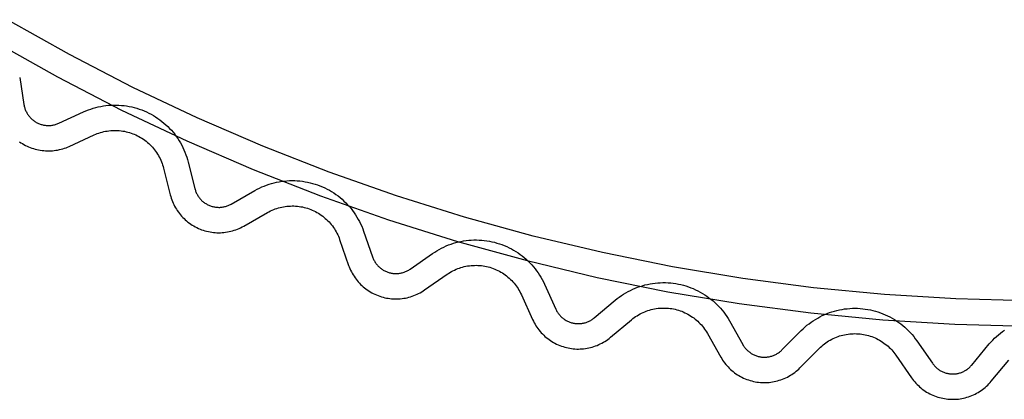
# Model space of a CAD drawing. Header units: millimetres. Extents: x -56 to 85, y 114 to 353.
# Tile 4 of 18: x 22.3 to 41.7, y 268.08 to 275.56. Entities that reach past the tile are written whole.
import ezdxf

# ---------------------------------------------------------------- set-up
doc = ezdxf.new("R2010")
doc.units = ezdxf.units.MM
doc.linetypes.add('Hidden', pattern=[4, 2, -2])
doc.layers.add('Make2D$Hidden$Curves', color=7, linetype='Hidden', true_color=0x8c8c8c)
doc.layers.add('Make2D$Visible$Curves', color=7, linetype='Continuous', true_color=0x000000)

msp = doc.modelspace()

# ---------------------------------------------------------------- linework, layer by layer
at = {"layer": 'Make2D$Hidden$Curves'}
for p, q in [((22.302, 274.417), (22.386, 273.885)), ((22.386, 273.885), (22.389, 273.869)), ((22.389, 273.869), (22.392, 273.852)), ((23.9, 273.851), (23.951, 273.859)), ((23.951, 273.859), (24.001, 273.866)), ((24.001, 273.866), (24.052, 273.872)), ((24.052, 273.872), (24.103, 273.875)), ((24.103, 273.875), (24.154, 273.877)), ((24.154, 273.877), (24.205, 273.877)), ((24.205, 273.877), (24.256, 273.875)), ((24.256, 273.875), (24.307, 273.871)), ((24.307, 273.871), (24.358, 273.866)), ((24.358, 273.866), (24.409, 273.859)), ((24.409, 273.859), (24.459, 273.85)), ((22.392, 273.852), (22.396, 273.835)), ((22.396, 273.835), (22.401, 273.819)), ((22.401, 273.819), (22.406, 273.803)), ((22.406, 273.803), (22.412, 273.787)), ((22.412, 273.787), (22.418, 273.771)), ((22.418, 273.771), (22.425, 273.756)), ((22.425, 273.756), (22.433, 273.741)), ((22.433, 273.741), (22.441, 273.726)), ((22.441, 273.726), (22.449, 273.711)), ((22.449, 273.711), (22.458, 273.697)), ((22.458, 273.697), (22.467, 273.683)), ((22.467, 273.683), (22.477, 273.669)), ((22.477, 273.669), (22.488, 273.655)), ((23.07, 273.518), (23.56, 273.742)), ((23.56, 273.742), (23.607, 273.763)), ((23.607, 273.763), (23.654, 273.781)), ((23.654, 273.781), (23.702, 273.799)), ((23.702, 273.799), (23.751, 273.814)), ((23.751, 273.814), (23.8, 273.828)), ((23.8, 273.828), (23.85, 273.84)), ((23.85, 273.84), (23.9, 273.851)), ((24.459, 273.85), (24.509, 273.84)), ((24.509, 273.84), (24.559, 273.827)), ((24.559, 273.827), (24.608, 273.814)), ((24.608, 273.814), (24.657, 273.798)), ((24.657, 273.798), (24.705, 273.781)), ((24.705, 273.781), (24.753, 273.762)), ((24.753, 273.762), (24.799, 273.741)), ((24.799, 273.741), (24.845, 273.719)), ((24.845, 273.719), (24.891, 273.695)), ((24.891, 273.695), (24.935, 273.67)), ((24.935, 273.67), (24.979, 273.643)), ((22.488, 273.655), (22.499, 273.642)), ((22.499, 273.642), (22.51, 273.63)), ((22.51, 273.63), (22.522, 273.618)), ((22.522, 273.618), (22.534, 273.606)), ((22.534, 273.606), (22.546, 273.594)), ((22.546, 273.594), (22.559, 273.583)), ((22.559, 273.583), (22.573, 273.573)), ((22.573, 273.573), (22.586, 273.563)), ((22.586, 273.563), (22.6, 273.553)), ((22.6, 273.553), (22.615, 273.544)), ((22.615, 273.544), (22.629, 273.536)), ((22.629, 273.536), (22.644, 273.528)), ((22.644, 273.528), (22.66, 273.52)), ((22.66, 273.52), (22.675, 273.513)), ((22.675, 273.513), (22.691, 273.507)), ((22.691, 273.507), (22.707, 273.501)), ((22.707, 273.501), (22.723, 273.496)), ((22.723, 273.496), (22.739, 273.491)), ((22.739, 273.491), (22.755, 273.487)), ((22.755, 273.487), (22.772, 273.483)), ((22.772, 273.483), (22.789, 273.48)), ((22.789, 273.48), (22.805, 273.478)), ((22.805, 273.478), (22.822, 273.476)), ((22.822, 273.476), (22.839, 273.475)), ((22.839, 273.475), (22.856, 273.474)), ((22.856, 273.474), (22.873, 273.474)), ((22.873, 273.474), (22.89, 273.474)), ((22.89, 273.474), (22.907, 273.475)), ((22.907, 273.475), (22.924, 273.477)), ((22.924, 273.477), (22.94, 273.479)), ((22.94, 273.479), (22.957, 273.482)), ((22.957, 273.482), (22.974, 273.486)), ((22.974, 273.486), (22.99, 273.49)), ((22.99, 273.49), (23.007, 273.494)), ((23.007, 273.494), (23.023, 273.499)), ((23.023, 273.499), (23.039, 273.505)), ((23.039, 273.505), (23.054, 273.511)), ((23.054, 273.511), (23.07, 273.518)), ((24.979, 273.643), (25.021, 273.615)), ((25.021, 273.615), (25.063, 273.585)), ((25.063, 273.585), (25.104, 273.554)), ((25.104, 273.554), (25.143, 273.522)), ((25.143, 273.522), (25.181, 273.488)), ((25.181, 273.488), (25.219, 273.453)), ((25.219, 273.453), (25.255, 273.416)), ((25.255, 273.416), (25.289, 273.379)), ((25.289, 273.379), (25.323, 273.34)), ((25.323, 273.34), (25.355, 273.3)), ((25.355, 273.3), (25.385, 273.259)), ((25.385, 273.259), (25.414, 273.217)), ((25.414, 273.217), (25.442, 273.174)), ((25.442, 273.174), (25.468, 273.13)), ((25.468, 273.13), (25.493, 273.086)), ((25.493, 273.086), (25.516, 273.04)), ((25.516, 273.04), (25.538, 272.994)), ((25.538, 272.994), (25.558, 272.947)), ((25.558, 272.947), (25.576, 272.899)), ((25.576, 272.899), (25.593, 272.851)), ((25.593, 272.851), (25.608, 272.802)), ((25.608, 272.802), (25.621, 272.752)), ((25.621, 272.752), (25.752, 272.23)), ((27.166, 272.3), (27.215, 272.316)), ((27.215, 272.316), (27.264, 272.331)), ((27.264, 272.331), (27.313, 272.344)), ((27.313, 272.344), (27.363, 272.356)), ((27.363, 272.356), (27.413, 272.365)), ((27.413, 272.365), (27.464, 272.374)), ((27.464, 272.374), (27.514, 272.38)), ((27.514, 272.38), (27.565, 272.384)), ((27.565, 272.384), (27.616, 272.387)), ((27.616, 272.387), (27.667, 272.388)), ((27.667, 272.388), (27.719, 272.387)), ((27.719, 272.387), (27.77, 272.385)), ((27.77, 272.385), (27.821, 272.381)), ((27.821, 272.381), (27.871, 272.375)), ((27.871, 272.375), (27.922, 272.367)), ((27.922, 272.367), (27.972, 272.358)), ((27.972, 272.358), (28.022, 272.346)), ((28.022, 272.346), (28.072, 272.333)), ((28.072, 272.333), (28.121, 272.319)), ((28.121, 272.319), (28.169, 272.303)), ((25.752, 272.23), (25.757, 272.213)), ((25.757, 272.213), (25.762, 272.197)), ((25.762, 272.197), (25.767, 272.181)), ((25.767, 272.181), (25.773, 272.165)), ((25.773, 272.165), (25.78, 272.15)), ((25.78, 272.15), (25.787, 272.134)), ((25.787, 272.134), (25.795, 272.119)), ((25.795, 272.119), (25.803, 272.105)), ((26.467, 271.925), (26.935, 272.192)), ((26.935, 272.192), (26.979, 272.217)), ((26.979, 272.217), (27.025, 272.24)), ((27.025, 272.24), (27.071, 272.262)), ((27.071, 272.262), (27.119, 272.281)), ((27.119, 272.281), (27.166, 272.3)), ((28.169, 272.303), (28.217, 272.285)), ((28.217, 272.285), (28.264, 272.265)), ((28.264, 272.265), (28.311, 272.244)), ((28.311, 272.244), (28.357, 272.221)), ((28.357, 272.221), (28.402, 272.197)), ((28.402, 272.197), (28.446, 272.171)), ((28.446, 272.171), (28.489, 272.144)), ((28.489, 272.144), (28.531, 272.115)), ((28.531, 272.115), (28.572, 272.085)), ((25.803, 272.105), (25.812, 272.09)), ((25.812, 272.09), (25.821, 272.076)), ((25.821, 272.076), (25.831, 272.062)), ((25.831, 272.062), (25.841, 272.048)), ((25.841, 272.048), (25.852, 272.035)), ((25.852, 272.035), (25.863, 272.022)), ((25.863, 272.022), (25.874, 272.01)), ((25.874, 272.01), (25.886, 271.998)), ((25.886, 271.998), (25.899, 271.986)), ((25.899, 271.986), (25.912, 271.975)), ((25.912, 271.975), (25.925, 271.965)), ((25.925, 271.965), (25.938, 271.954)), ((25.938, 271.954), (25.952, 271.945)), ((25.952, 271.945), (25.966, 271.936)), ((25.966, 271.936), (25.981, 271.927)), ((25.981, 271.927), (25.996, 271.919)), ((25.996, 271.919), (26.011, 271.911)), ((26.437, 271.91), (26.452, 271.917)), ((26.452, 271.917), (26.467, 271.925)), ((28.572, 272.085), (28.612, 272.053)), ((28.612, 272.053), (28.652, 272.02)), ((28.652, 272.02), (28.689, 271.986)), ((28.689, 271.986), (28.726, 271.95)), ((28.726, 271.95), (28.762, 271.913)), ((26.011, 271.911), (26.026, 271.904)), ((26.026, 271.904), (26.042, 271.897)), ((26.042, 271.897), (26.058, 271.891)), ((26.058, 271.891), (26.074, 271.885)), ((26.074, 271.885), (26.09, 271.88)), ((26.09, 271.88), (26.106, 271.876)), ((26.106, 271.876), (26.123, 271.872)), ((26.123, 271.872), (26.139, 271.869)), ((26.139, 271.869), (26.156, 271.866)), ((26.156, 271.866), (26.173, 271.864)), ((26.173, 271.864), (26.19, 271.863)), ((26.19, 271.863), (26.207, 271.862)), ((26.207, 271.862), (26.224, 271.861)), ((26.224, 271.861), (26.241, 271.861)), ((26.241, 271.861), (26.257, 271.862)), ((26.257, 271.862), (26.274, 271.864)), ((26.274, 271.864), (26.291, 271.866)), ((26.291, 271.866), (26.308, 271.868)), ((26.308, 271.868), (26.325, 271.872)), ((26.325, 271.872), (26.341, 271.875)), ((26.341, 271.875), (26.358, 271.88)), ((26.358, 271.88), (26.374, 271.884)), ((26.374, 271.884), (26.39, 271.89)), ((26.39, 271.89), (26.406, 271.896)), ((26.406, 271.896), (26.421, 271.903)), ((26.421, 271.903), (26.437, 271.91)), ((28.762, 271.913), (28.796, 271.875)), ((28.796, 271.875), (28.829, 271.836)), ((28.829, 271.836), (28.86, 271.796)), ((28.86, 271.796), (28.89, 271.754)), ((28.89, 271.754), (28.919, 271.712)), ((28.919, 271.712), (28.946, 271.669)), ((28.946, 271.669), (28.971, 271.624)), ((28.971, 271.624), (28.996, 271.579)), ((28.996, 271.579), (29.018, 271.533)), ((29.018, 271.533), (29.039, 271.487)), ((29.039, 271.487), (29.058, 271.439)), ((29.058, 271.439), (29.076, 271.391)), ((29.076, 271.391), (29.254, 270.883)), ((30.798, 271.137), (30.846, 271.153)), ((30.846, 271.153), (30.896, 271.167)), ((30.896, 271.167), (30.945, 271.179)), ((30.945, 271.179), (30.995, 271.19)), ((30.995, 271.19), (31.045, 271.199)), ((31.045, 271.199), (31.096, 271.207)), ((31.096, 271.207), (31.147, 271.212)), ((31.147, 271.212), (31.198, 271.216)), ((31.198, 271.216), (31.249, 271.218)), ((31.249, 271.218), (31.3, 271.218)), ((31.3, 271.218), (31.351, 271.217)), ((31.351, 271.217), (31.402, 271.214)), ((31.402, 271.214), (31.453, 271.209)), ((31.453, 271.209), (31.504, 271.202)), ((31.504, 271.202), (31.554, 271.194)), ((31.554, 271.194), (31.604, 271.184)), ((31.604, 271.184), (31.654, 271.172)), ((31.654, 271.172), (31.703, 271.158)), ((31.703, 271.158), (31.752, 271.143)), ((31.752, 271.143), (31.801, 271.126)), ((29.992, 270.644), (30.434, 270.952)), ((30.434, 270.952), (30.477, 270.98)), ((30.477, 270.98), (30.52, 271.007)), ((30.52, 271.007), (30.565, 271.033)), ((30.565, 271.033), (30.61, 271.057)), ((30.61, 271.057), (30.656, 271.079)), ((30.656, 271.079), (30.702, 271.1)), ((30.702, 271.1), (30.75, 271.119)), ((30.75, 271.119), (30.798, 271.137)), ((31.801, 271.126), (31.848, 271.108)), ((31.848, 271.108), (31.895, 271.088)), ((31.895, 271.088), (31.941, 271.066)), ((31.941, 271.066), (31.987, 271.042)), ((31.987, 271.042), (32.032, 271.017)), ((32.032, 271.017), (32.075, 270.991)), ((32.075, 270.991), (32.118, 270.963)), ((32.118, 270.963), (32.16, 270.934)), ((29.254, 270.883), (29.26, 270.867)), ((29.26, 270.867), (29.266, 270.851)), ((29.266, 270.851), (29.273, 270.836)), ((29.273, 270.836), (29.28, 270.82)), ((29.28, 270.82), (29.288, 270.806)), ((29.288, 270.806), (29.297, 270.791)), ((29.297, 270.791), (29.306, 270.777)), ((29.306, 270.777), (29.316, 270.763)), ((29.316, 270.763), (29.326, 270.749)), ((32.16, 270.934), (32.201, 270.903)), ((32.201, 270.903), (32.241, 270.871)), ((32.241, 270.871), (32.279, 270.837)), ((32.279, 270.837), (32.317, 270.802)), ((32.317, 270.802), (32.353, 270.766)), ((32.353, 270.766), (32.388, 270.729)), ((29.326, 270.749), (29.336, 270.736)), ((29.336, 270.736), (29.347, 270.723)), ((29.347, 270.723), (29.358, 270.71)), ((29.358, 270.71), (29.37, 270.698)), ((29.37, 270.698), (29.382, 270.686)), ((29.382, 270.686), (29.395, 270.675)), ((29.395, 270.675), (29.408, 270.664)), ((29.408, 270.664), (29.421, 270.654)), ((29.421, 270.654), (29.435, 270.644)), ((29.435, 270.644), (29.449, 270.634)), ((29.449, 270.634), (29.464, 270.625)), ((29.464, 270.625), (29.478, 270.617)), ((29.478, 270.617), (29.493, 270.609)), ((29.493, 270.609), (29.509, 270.601)), ((29.509, 270.601), (29.524, 270.595)), ((29.524, 270.595), (29.54, 270.588)), ((29.54, 270.588), (29.556, 270.582)), ((29.556, 270.582), (29.572, 270.577)), ((29.572, 270.577), (29.588, 270.573)), ((29.588, 270.573), (29.605, 270.569)), ((29.605, 270.569), (29.621, 270.565)), ((29.621, 270.565), (29.638, 270.562)), ((29.638, 270.562), (29.655, 270.56)), ((29.655, 270.56), (29.671, 270.558)), ((29.756, 270.558), (29.773, 270.56)), ((29.773, 270.56), (29.79, 270.562)), ((29.79, 270.562), (29.806, 270.565)), ((29.806, 270.565), (29.823, 270.569)), ((29.823, 270.569), (29.839, 270.573)), ((29.839, 270.573), (29.856, 270.577)), ((29.856, 270.577), (29.872, 270.582)), ((29.872, 270.582), (29.888, 270.588)), ((29.888, 270.588), (29.904, 270.595)), ((29.904, 270.595), (29.919, 270.601)), ((29.919, 270.601), (29.934, 270.609)), ((29.934, 270.609), (29.949, 270.617)), ((29.949, 270.617), (29.964, 270.625)), ((29.964, 270.625), (29.978, 270.634)), ((29.978, 270.634), (29.992, 270.644)), ((32.388, 270.729), (32.421, 270.69)), ((32.421, 270.69), (32.454, 270.651)), ((32.454, 270.651), (32.485, 270.61)), ((32.485, 270.61), (32.514, 270.568)), ((32.514, 270.568), (32.542, 270.526)), ((29.671, 270.558), (29.688, 270.557)), ((29.688, 270.557), (29.705, 270.556)), ((29.705, 270.556), (29.722, 270.556)), ((29.722, 270.556), (29.739, 270.557)), ((29.739, 270.557), (29.756, 270.558)), ((32.542, 270.526), (32.569, 270.482)), ((32.569, 270.482), (32.594, 270.437)), ((32.594, 270.437), (32.617, 270.392)), ((32.617, 270.392), (32.639, 270.346)), ((34.768, 270.361), (34.819, 270.368)), ((34.819, 270.368), (34.87, 270.373)), ((34.87, 270.373), (34.921, 270.376)), ((34.921, 270.376), (34.972, 270.377)), ((34.972, 270.377), (35.023, 270.377)), ((35.023, 270.377), (35.074, 270.375)), ((35.074, 270.375), (35.125, 270.371)), ((35.125, 270.371), (35.176, 270.366)), ((35.176, 270.366), (35.227, 270.358)), ((32.639, 270.346), (32.862, 269.855)), ((34.197, 270.15), (34.24, 270.176)), ((34.24, 270.176), (34.285, 270.201)), ((34.285, 270.201), (34.331, 270.224)), ((34.331, 270.224), (34.377, 270.246)), ((34.377, 270.246), (34.424, 270.266)), ((34.424, 270.266), (34.471, 270.285)), ((34.471, 270.285), (34.52, 270.302)), ((34.52, 270.302), (34.569, 270.317)), ((34.569, 270.317), (34.618, 270.331)), ((34.618, 270.331), (34.668, 270.343)), ((34.668, 270.343), (34.718, 270.353)), ((34.718, 270.353), (34.768, 270.361)), ((35.227, 270.358), (35.277, 270.349)), ((35.277, 270.349), (35.327, 270.338)), ((35.327, 270.338), (35.376, 270.326)), ((35.376, 270.326), (35.426, 270.312)), ((35.426, 270.312), (35.474, 270.296)), ((35.474, 270.296), (35.522, 270.278)), ((35.522, 270.278), (35.57, 270.259)), ((35.57, 270.259), (35.616, 270.238)), ((35.616, 270.238), (35.662, 270.216)), ((35.662, 270.216), (35.707, 270.192)), ((35.707, 270.192), (35.752, 270.166)), ((33.619, 269.683), (34.032, 270.029)), ((34.032, 270.029), (34.071, 270.062)), ((34.071, 270.062), (34.112, 270.092)), ((34.112, 270.092), (34.154, 270.122)), ((34.154, 270.122), (34.197, 270.15)), ((35.752, 270.166), (35.795, 270.139)), ((35.795, 270.139), (35.838, 270.111)), ((35.838, 270.111), (35.879, 270.081)), ((35.879, 270.081), (35.919, 270.05)), ((35.919, 270.05), (35.959, 270.017)), ((35.959, 270.017), (35.997, 269.983)), ((35.997, 269.983), (36.034, 269.947)), ((32.862, 269.855), (32.869, 269.84)), ((32.869, 269.84), (32.877, 269.825)), ((32.877, 269.825), (32.885, 269.81)), ((32.885, 269.81), (32.894, 269.795)), ((32.894, 269.795), (32.903, 269.781)), ((36.034, 269.947), (36.07, 269.911)), ((36.07, 269.911), (36.104, 269.873)), ((36.104, 269.873), (36.137, 269.834)), ((36.137, 269.834), (36.169, 269.794)), ((36.169, 269.794), (36.199, 269.753)), ((38.206, 269.768), (38.254, 269.786)), ((38.254, 269.786), (38.302, 269.802)), ((38.302, 269.802), (38.351, 269.817)), ((38.351, 269.817), (38.401, 269.83)), ((38.401, 269.83), (38.451, 269.841)), ((38.451, 269.841), (38.501, 269.851)), ((38.501, 269.851), (38.551, 269.858)), ((38.551, 269.858), (38.602, 269.864)), ((38.602, 269.864), (38.653, 269.869)), ((38.653, 269.869), (38.704, 269.871)), ((38.704, 269.871), (38.755, 269.872)), ((38.755, 269.872), (38.806, 269.871)), ((38.806, 269.871), (38.858, 269.868)), ((38.858, 269.868), (38.908, 269.863)), ((38.908, 269.863), (38.959, 269.857)), ((38.959, 269.857), (39.01, 269.849)), ((39.01, 269.849), (39.06, 269.839)), ((39.06, 269.839), (39.11, 269.828)), ((39.11, 269.828), (39.159, 269.815)), ((39.159, 269.815), (39.208, 269.8)), ((39.208, 269.8), (39.256, 269.783)), ((39.256, 269.783), (39.304, 269.765)), ((32.903, 269.781), (32.913, 269.767)), ((32.913, 269.767), (32.923, 269.754)), ((32.923, 269.754), (32.934, 269.741)), ((32.934, 269.741), (32.945, 269.728)), ((32.945, 269.728), (32.957, 269.716)), ((32.957, 269.716), (32.969, 269.704)), ((32.969, 269.704), (32.981, 269.692)), ((32.981, 269.692), (32.994, 269.681)), ((32.994, 269.681), (33.008, 269.671)), ((33.008, 269.671), (33.021, 269.661)), ((33.021, 269.661), (33.035, 269.651)), ((33.035, 269.651), (33.049, 269.642)), ((33.049, 269.642), (33.064, 269.633)), ((33.064, 269.633), (33.079, 269.625)), ((33.079, 269.625), (33.094, 269.617)), ((33.094, 269.617), (33.109, 269.61)), ((33.109, 269.61), (33.125, 269.604)), ((33.125, 269.604), (33.141, 269.598)), ((33.141, 269.598), (33.157, 269.592)), ((33.157, 269.592), (33.173, 269.587)), ((33.441, 269.588), (33.457, 269.593)), ((33.457, 269.593), (33.473, 269.599)), ((33.473, 269.599), (33.489, 269.605)), ((33.489, 269.605), (33.504, 269.611)), ((33.504, 269.611), (33.52, 269.619)), ((33.52, 269.619), (33.535, 269.626)), ((33.535, 269.626), (33.55, 269.634)), ((33.55, 269.634), (33.564, 269.643)), ((33.564, 269.643), (33.578, 269.652)), ((33.578, 269.652), (33.592, 269.662)), ((33.592, 269.662), (33.606, 269.672)), ((33.606, 269.672), (33.619, 269.683)), ((36.199, 269.753), (36.228, 269.711)), ((36.228, 269.711), (36.256, 269.668)), ((36.256, 269.668), (36.282, 269.624)), ((36.282, 269.624), (36.547, 269.155)), ((37.851, 269.568), (37.892, 269.598)), ((37.892, 269.598), (37.934, 269.627)), ((37.934, 269.627), (37.977, 269.654)), ((37.977, 269.654), (38.021, 269.68)), ((38.021, 269.68), (38.066, 269.705)), ((38.066, 269.705), (38.112, 269.727)), ((38.112, 269.727), (38.159, 269.749)), ((38.159, 269.749), (38.206, 269.768)), ((39.304, 269.765), (39.351, 269.745)), ((39.351, 269.745), (39.398, 269.724)), ((39.398, 269.724), (39.443, 269.701)), ((39.443, 269.701), (39.488, 269.676)), ((39.488, 269.676), (39.532, 269.65)), ((39.532, 269.65), (39.575, 269.623)), ((39.575, 269.623), (39.617, 269.594)), ((39.617, 269.594), (39.658, 269.563)), ((33.173, 269.587), (33.189, 269.583)), ((33.189, 269.583), (33.206, 269.579)), ((33.206, 269.579), (33.223, 269.576)), ((33.223, 269.576), (33.239, 269.573)), ((33.239, 269.573), (33.256, 269.571)), ((33.256, 269.571), (33.273, 269.57)), ((33.273, 269.57), (33.29, 269.569)), ((33.29, 269.569), (33.307, 269.569)), ((33.307, 269.569), (33.324, 269.569)), ((33.324, 269.569), (33.341, 269.57)), ((33.341, 269.57), (33.358, 269.572)), ((33.358, 269.572), (33.374, 269.574)), ((33.374, 269.574), (33.391, 269.577)), ((33.391, 269.577), (33.408, 269.58)), ((33.408, 269.58), (33.424, 269.584)), ((33.424, 269.584), (33.441, 269.588)), ((37.317, 269.051), (37.697, 269.433)), ((37.697, 269.433), (37.733, 269.469)), ((37.733, 269.469), (37.771, 269.503)), ((37.771, 269.503), (37.81, 269.536)), ((37.81, 269.536), (37.851, 269.568)), ((39.658, 269.563), (39.698, 269.531)), ((39.698, 269.531), (39.737, 269.498)), ((39.737, 269.498), (39.775, 269.463)), ((39.775, 269.463), (39.811, 269.428)), ((39.811, 269.428), (39.847, 269.391)), ((41.62, 269.383), (41.66, 269.414)), ((41.66, 269.414), (41.702, 269.443)), ((39.847, 269.391), (39.881, 269.352)), ((39.881, 269.352), (39.913, 269.313)), ((39.913, 269.313), (39.944, 269.272)), ((39.944, 269.272), (39.974, 269.231)), ((39.974, 269.231), (40.281, 268.788)), ((41.401, 269.168), (41.434, 269.207)), ((41.434, 269.207), (41.469, 269.245)), ((41.469, 269.245), (41.505, 269.281)), ((41.505, 269.281), (41.542, 269.316)), ((41.542, 269.316), (41.58, 269.35)), ((41.58, 269.35), (41.62, 269.383)), ((36.547, 269.155), (36.556, 269.14)), ((36.556, 269.14), (36.565, 269.126)), ((36.565, 269.126), (36.575, 269.112)), ((36.575, 269.112), (36.585, 269.098)), ((36.585, 269.098), (36.595, 269.085)), ((36.595, 269.085), (36.606, 269.072)), ((36.606, 269.072), (36.618, 269.06)), ((36.618, 269.06), (36.63, 269.048)), ((36.63, 269.048), (36.642, 269.036)), ((36.642, 269.036), (36.655, 269.025)), ((36.655, 269.025), (36.668, 269.014)), ((36.668, 269.014), (36.681, 269.004)), ((37.252, 268.997), (37.266, 269.007)), ((37.266, 269.007), (37.279, 269.017)), ((37.279, 269.017), (37.292, 269.028)), ((37.292, 269.028), (37.305, 269.04)), ((37.305, 269.04), (37.317, 269.051)), ((41.056, 268.754), (41.401, 269.168)), ((36.681, 269.004), (36.695, 268.994)), ((36.695, 268.994), (36.709, 268.984)), ((36.709, 268.984), (36.723, 268.975)), ((36.723, 268.975), (36.738, 268.967)), ((36.738, 268.967), (36.753, 268.959)), ((36.753, 268.959), (36.769, 268.952)), ((36.769, 268.952), (36.784, 268.945)), ((36.784, 268.945), (36.8, 268.939)), ((36.8, 268.939), (36.816, 268.933)), ((36.816, 268.933), (36.832, 268.928)), ((36.832, 268.928), (36.848, 268.924)), ((36.848, 268.924), (36.865, 268.92)), ((36.865, 268.92), (36.881, 268.916)), ((36.881, 268.916), (36.898, 268.913)), ((36.898, 268.913), (36.915, 268.911)), ((36.915, 268.911), (36.932, 268.909)), ((36.932, 268.909), (36.949, 268.908)), ((36.949, 268.908), (36.966, 268.908)), ((36.966, 268.908), (36.982, 268.908)), ((36.982, 268.908), (36.999, 268.909)), ((36.999, 268.909), (37.016, 268.91)), ((37.016, 268.91), (37.033, 268.912)), ((37.033, 268.912), (37.05, 268.914)), ((37.05, 268.914), (37.067, 268.917)), ((37.067, 268.917), (37.083, 268.921)), ((37.083, 268.921), (37.1, 268.925)), ((37.1, 268.925), (37.116, 268.93)), ((37.116, 268.93), (37.132, 268.935)), ((37.132, 268.935), (37.148, 268.941)), ((37.148, 268.941), (37.164, 268.947)), ((37.164, 268.947), (37.179, 268.954)), ((37.179, 268.954), (37.194, 268.962)), ((37.194, 268.962), (37.209, 268.97)), ((37.209, 268.97), (37.224, 268.978)), ((37.224, 268.978), (37.238, 268.987)), ((37.238, 268.987), (37.252, 268.997)), ((40.281, 268.788), (40.291, 268.774)), ((40.291, 268.774), (40.301, 268.761)), ((40.301, 268.761), (40.312, 268.748)), ((40.312, 268.748), (40.323, 268.735)), ((40.323, 268.735), (40.335, 268.723)), ((40.335, 268.723), (40.347, 268.711)), ((40.347, 268.711), (40.36, 268.699)), ((40.36, 268.699), (40.372, 268.688)), ((40.372, 268.688), (40.386, 268.678)), ((40.386, 268.678), (40.399, 268.668)), ((40.399, 268.668), (40.413, 268.658)), ((40.413, 268.658), (40.428, 268.649)), ((40.428, 268.649), (40.442, 268.641)), ((40.442, 268.641), (40.457, 268.633)), ((40.457, 268.633), (40.472, 268.625)), ((40.472, 268.625), (40.488, 268.618)), ((40.867, 268.615), (40.883, 268.621)), ((40.883, 268.621), (40.898, 268.629)), ((40.898, 268.629), (40.913, 268.636)), ((40.913, 268.636), (40.928, 268.645)), ((40.928, 268.645), (40.942, 268.653)), ((40.942, 268.653), (40.957, 268.663)), ((40.957, 268.663), (40.97, 268.673)), ((40.97, 268.673), (40.984, 268.683)), ((40.984, 268.683), (40.997, 268.694)), ((40.997, 268.694), (41.01, 268.705)), ((41.01, 268.705), (41.022, 268.716)), ((41.022, 268.716), (41.034, 268.728)), ((41.034, 268.728), (41.045, 268.741)), ((41.045, 268.741), (41.056, 268.754)), ((40.488, 268.618), (40.503, 268.612)), ((40.503, 268.612), (40.519, 268.606)), ((40.519, 268.606), (40.535, 268.6)), ((40.535, 268.6), (40.552, 268.595)), ((40.552, 268.595), (40.568, 268.591)), ((40.568, 268.591), (40.585, 268.588)), ((40.585, 268.588), (40.601, 268.584)), ((40.601, 268.584), (40.618, 268.582)), ((40.618, 268.582), (40.635, 268.58)), ((40.635, 268.58), (40.652, 268.579)), ((40.652, 268.579), (40.669, 268.578)), ((40.669, 268.578), (40.686, 268.578)), ((40.686, 268.578), (40.703, 268.578)), ((40.703, 268.578), (40.72, 268.579)), ((40.72, 268.579), (40.736, 268.581)), ((40.736, 268.581), (40.753, 268.583)), ((40.753, 268.583), (40.77, 268.586)), ((40.77, 268.586), (40.787, 268.589)), ((40.787, 268.589), (40.803, 268.593)), ((40.803, 268.593), (40.819, 268.598)), ((40.819, 268.598), (40.836, 268.603)), ((40.836, 268.603), (40.851, 268.608)), ((40.851, 268.608), (40.867, 268.615))]:
    msp.add_line(p, q, dxfattribs=at)
at = {"layer": 'Make2D$Visible$Curves'}
for p, q in [((23.283, 274.871), (22.059, 275.559)), ((21.807, 275.128), (23.046, 274.431)), ((24.531, 274.226), (23.283, 274.871)), ((23.046, 274.431), (24.31, 273.778)), ((25.801, 273.624), (24.531, 274.226)), ((24.31, 273.778), (25.595, 273.169)), ((27.091, 273.067), (25.801, 273.624)), ((23.278, 273.063), (23.768, 273.287)), ((23.768, 273.287), (23.799, 273.301)), ((23.799, 273.301), (23.831, 273.314)), ((23.831, 273.314), (23.863, 273.325)), ((23.863, 273.325), (23.895, 273.335)), ((23.895, 273.335), (23.928, 273.344)), ((23.928, 273.344), (23.961, 273.353)), ((23.961, 273.353), (23.994, 273.359)), ((23.994, 273.359), (24.027, 273.365)), ((24.027, 273.365), (24.061, 273.37)), ((24.061, 273.37), (24.095, 273.373)), ((24.095, 273.373), (24.128, 273.376)), ((24.128, 273.376), (24.162, 273.377)), ((24.162, 273.377), (24.196, 273.377)), ((24.196, 273.377), (24.23, 273.376)), ((24.23, 273.376), (24.264, 273.373)), ((24.264, 273.373), (24.298, 273.37)), ((24.298, 273.37), (24.332, 273.365)), ((24.332, 273.365), (24.365, 273.359)), ((24.365, 273.359), (24.398, 273.352)), ((24.398, 273.352), (24.431, 273.344)), ((24.431, 273.344), (24.464, 273.335)), ((24.464, 273.335), (24.496, 273.324)), ((24.496, 273.324), (24.528, 273.313)), ((24.528, 273.313), (24.56, 273.3)), ((24.56, 273.3), (24.591, 273.287)), ((24.591, 273.287), (24.621, 273.272)), ((22.298, 273.154), (22.327, 273.135)), ((22.327, 273.135), (22.356, 273.117)), ((22.356, 273.117), (22.385, 273.1)), ((22.385, 273.1), (22.416, 273.083)), ((22.416, 273.083), (22.446, 273.068)), ((24.621, 273.272), (24.651, 273.256)), ((24.651, 273.256), (24.681, 273.24)), ((24.681, 273.24), (24.71, 273.222)), ((24.71, 273.222), (24.738, 273.203)), ((24.738, 273.203), (24.766, 273.183)), ((24.766, 273.183), (24.793, 273.163)), ((24.793, 273.163), (24.819, 273.141)), ((24.819, 273.141), (24.844, 273.119)), ((24.844, 273.119), (24.869, 273.095)), ((24.869, 273.095), (24.893, 273.071)), ((25.595, 273.169), (26.9, 272.605)), ((22.446, 273.068), (22.478, 273.054)), ((22.478, 273.054), (22.509, 273.041)), ((22.509, 273.041), (22.542, 273.029)), ((22.542, 273.029), (22.574, 273.018)), ((22.574, 273.018), (22.607, 273.009)), ((22.607, 273.009), (22.64, 273)), ((22.64, 273), (22.674, 272.993)), ((22.674, 272.993), (22.708, 272.987)), ((22.708, 272.987), (22.742, 272.982)), ((22.742, 272.982), (22.776, 272.978)), ((22.776, 272.978), (22.81, 272.976)), ((22.81, 272.976), (22.844, 272.974)), ((22.844, 272.974), (22.879, 272.974)), ((22.879, 272.974), (22.913, 272.975)), ((22.913, 272.975), (22.947, 272.977)), ((22.947, 272.977), (22.982, 272.981)), ((22.982, 272.981), (23.016, 272.985)), ((23.016, 272.985), (23.049, 272.991)), ((23.049, 272.991), (23.083, 272.998)), ((23.083, 272.998), (23.116, 273.006)), ((23.116, 273.006), (23.149, 273.015)), ((23.149, 273.015), (23.182, 273.025)), ((23.182, 273.025), (23.215, 273.037)), ((23.215, 273.037), (23.246, 273.05)), ((23.246, 273.05), (23.278, 273.063)), ((24.893, 273.071), (24.916, 273.046)), ((24.916, 273.046), (24.938, 273.021)), ((24.938, 273.021), (24.959, 272.994)), ((24.959, 272.994), (24.98, 272.967)), ((24.98, 272.967), (24.999, 272.939)), ((24.999, 272.939), (25.017, 272.91)), ((25.017, 272.91), (25.035, 272.881)), ((28.399, 272.554), (27.091, 273.067)), ((25.035, 272.881), (25.051, 272.852)), ((25.051, 272.852), (25.067, 272.821)), ((25.067, 272.821), (25.081, 272.791)), ((25.081, 272.791), (25.094, 272.759)), ((25.094, 272.759), (25.106, 272.728)), ((25.106, 272.728), (25.117, 272.696)), ((25.117, 272.696), (25.127, 272.663)), ((25.127, 272.663), (25.136, 272.63)), ((25.136, 272.63), (25.267, 272.108)), ((26.9, 272.605), (28.225, 272.086)), ((29.724, 272.088), (28.399, 272.554)), ((25.267, 272.108), (25.276, 272.075)), ((25.276, 272.075), (25.287, 272.042)), ((25.287, 272.042), (25.298, 272.009)), ((25.298, 272.009), (25.31, 271.977)), ((25.31, 271.977), (25.324, 271.946)), ((25.324, 271.946), (25.338, 271.915)), ((28.225, 272.086), (29.566, 271.614)), ((31.065, 271.668), (29.724, 272.088)), ((25.338, 271.915), (25.354, 271.884)), ((25.354, 271.884), (25.37, 271.854)), ((25.37, 271.854), (25.388, 271.825)), ((25.388, 271.825), (25.407, 271.796)), ((25.407, 271.796), (25.427, 271.768)), ((25.427, 271.768), (25.447, 271.74)), ((25.447, 271.74), (25.469, 271.714)), ((26.715, 271.491), (27.182, 271.758)), ((27.182, 271.758), (27.212, 271.775)), ((27.212, 271.775), (27.243, 271.79)), ((27.243, 271.79), (27.273, 271.804)), ((27.273, 271.804), (27.305, 271.817)), ((27.305, 271.817), (27.336, 271.829)), ((27.336, 271.829), (27.368, 271.84)), ((27.368, 271.84), (27.401, 271.85)), ((27.401, 271.85), (27.434, 271.859)), ((27.434, 271.859), (27.467, 271.867)), ((27.467, 271.867), (27.5, 271.873)), ((27.5, 271.873), (27.534, 271.878)), ((27.534, 271.878), (27.567, 271.883)), ((27.567, 271.883), (27.601, 271.886)), ((27.601, 271.886), (27.635, 271.887)), ((27.635, 271.887), (27.669, 271.888)), ((27.669, 271.888), (27.703, 271.888)), ((27.703, 271.888), (27.737, 271.886)), ((27.737, 271.886), (27.771, 271.883)), ((27.771, 271.883), (27.804, 271.879)), ((27.804, 271.879), (27.838, 271.874)), ((27.838, 271.874), (27.871, 271.868)), ((27.871, 271.868), (27.904, 271.86)), ((27.904, 271.86), (27.937, 271.852)), ((27.937, 271.852), (27.97, 271.842)), ((27.97, 271.842), (28.002, 271.831)), ((28.002, 271.831), (28.034, 271.82)), ((28.034, 271.82), (28.065, 271.807)), ((28.065, 271.807), (28.096, 271.792)), ((28.096, 271.792), (28.126, 271.777)), ((28.126, 271.777), (28.156, 271.761)), ((28.156, 271.761), (28.186, 271.744)), ((28.186, 271.744), (28.214, 271.726)), ((28.214, 271.726), (28.242, 271.707)), ((25.469, 271.714), (25.491, 271.688)), ((25.491, 271.688), (25.515, 271.663)), ((25.515, 271.663), (25.539, 271.638)), ((25.539, 271.638), (25.564, 271.615)), ((25.564, 271.615), (25.59, 271.592)), ((25.59, 271.592), (25.617, 271.571)), ((25.617, 271.571), (25.644, 271.55)), ((25.644, 271.55), (25.672, 271.53)), ((25.672, 271.53), (25.701, 271.512)), ((28.242, 271.707), (28.27, 271.687)), ((28.27, 271.687), (28.296, 271.666)), ((28.296, 271.666), (28.322, 271.644)), ((28.322, 271.644), (28.347, 271.621)), ((28.347, 271.621), (28.372, 271.597)), ((28.372, 271.597), (28.395, 271.573)), ((28.395, 271.573), (28.418, 271.548)), ((28.418, 271.548), (28.44, 271.522)), ((29.566, 271.614), (30.924, 271.189)), ((32.419, 271.294), (31.065, 271.668)), ((25.701, 271.512), (25.731, 271.494)), ((25.731, 271.494), (25.761, 271.477)), ((25.761, 271.477), (25.791, 271.462)), ((25.791, 271.462), (25.822, 271.447)), ((25.822, 271.447), (25.854, 271.434)), ((25.854, 271.434), (25.886, 271.421)), ((25.886, 271.421), (25.918, 271.41)), ((25.918, 271.41), (25.951, 271.4)), ((25.951, 271.4), (25.984, 271.391)), ((25.984, 271.391), (26.018, 271.383)), ((26.018, 271.383), (26.051, 271.377)), ((26.051, 271.377), (26.085, 271.371)), ((26.085, 271.371), (26.119, 271.367)), ((26.119, 271.367), (26.154, 271.364)), ((26.154, 271.364), (26.188, 271.362)), ((26.188, 271.362), (26.222, 271.361)), ((26.222, 271.361), (26.256, 271.362)), ((26.256, 271.362), (26.291, 271.363)), ((26.291, 271.363), (26.325, 271.366)), ((26.325, 271.366), (26.359, 271.37)), ((26.359, 271.37), (26.393, 271.376)), ((26.393, 271.376), (26.427, 271.382)), ((26.427, 271.382), (26.46, 271.39)), ((26.46, 271.39), (26.493, 271.398)), ((26.493, 271.398), (26.526, 271.408)), ((26.526, 271.408), (26.559, 271.419)), ((26.559, 271.419), (26.591, 271.432)), ((26.591, 271.432), (26.623, 271.445)), ((26.623, 271.445), (26.654, 271.459)), ((26.654, 271.459), (26.684, 271.475)), ((26.684, 271.475), (26.715, 271.491)), ((28.44, 271.522), (28.461, 271.495)), ((28.461, 271.495), (28.481, 271.467)), ((28.481, 271.467), (28.5, 271.439)), ((28.5, 271.439), (28.518, 271.41)), ((28.518, 271.41), (28.535, 271.381)), ((28.535, 271.381), (28.551, 271.351)), ((28.551, 271.351), (28.566, 271.321)), ((28.566, 271.321), (28.579, 271.29)), ((28.579, 271.29), (28.592, 271.258)), ((28.592, 271.258), (28.604, 271.226)), ((28.604, 271.226), (28.782, 270.718)), ((30.924, 271.189), (32.295, 270.811)), ((33.785, 270.968), (32.419, 271.294)), ((35.163, 270.689), (33.785, 270.968)), ((32.295, 270.811), (33.678, 270.48)), ((28.782, 270.718), (28.794, 270.686)), ((28.794, 270.686), (28.807, 270.654)), ((28.807, 270.654), (28.821, 270.623)), ((28.821, 270.623), (28.836, 270.592)), ((28.836, 270.592), (28.852, 270.561)), ((28.852, 270.561), (28.869, 270.532)), ((30.72, 270.541), (30.748, 270.56)), ((30.748, 270.56), (30.777, 270.578)), ((30.777, 270.578), (30.807, 270.595)), ((30.807, 270.595), (30.837, 270.611)), ((30.837, 270.611), (30.867, 270.626)), ((30.867, 270.626), (30.898, 270.64)), ((30.898, 270.64), (30.93, 270.653)), ((30.93, 270.653), (30.962, 270.664)), ((30.962, 270.664), (30.994, 270.675)), ((30.994, 270.675), (31.026, 270.684)), ((31.026, 270.684), (31.059, 270.693)), ((31.059, 270.693), (31.092, 270.7)), ((31.092, 270.7), (31.126, 270.706)), ((31.126, 270.706), (31.159, 270.711)), ((31.159, 270.711), (31.193, 270.714)), ((31.193, 270.714), (31.227, 270.717)), ((31.227, 270.717), (31.261, 270.718)), ((31.261, 270.718), (31.295, 270.719)), ((31.295, 270.719), (31.329, 270.718)), ((31.329, 270.718), (31.363, 270.715)), ((31.363, 270.715), (31.397, 270.712)), ((31.397, 270.712), (31.43, 270.708)), ((31.43, 270.708), (31.464, 270.702)), ((31.464, 270.702), (31.497, 270.695)), ((31.497, 270.695), (31.53, 270.688)), ((31.53, 270.688), (31.563, 270.679)), ((31.563, 270.679), (31.595, 270.669)), ((31.595, 270.669), (31.627, 270.657)), ((31.627, 270.657), (31.659, 270.645)), ((31.659, 270.645), (31.69, 270.632)), ((31.69, 270.632), (31.721, 270.617)), ((31.721, 270.617), (31.751, 270.602)), ((31.751, 270.602), (31.78, 270.585)), ((31.78, 270.585), (31.81, 270.568)), ((31.81, 270.568), (31.838, 270.549)), ((36.548, 270.459), (35.163, 270.689)), ((28.869, 270.532), (28.888, 270.503)), ((28.888, 270.503), (28.907, 270.474)), ((28.907, 270.474), (28.927, 270.447)), ((28.927, 270.447), (28.948, 270.42)), ((28.948, 270.42), (28.971, 270.393)), ((28.971, 270.393), (28.994, 270.368)), ((28.994, 270.368), (29.018, 270.343)), ((30.278, 270.233), (30.72, 270.541)), ((31.838, 270.549), (31.866, 270.529)), ((31.866, 270.529), (31.893, 270.509)), ((31.893, 270.509), (31.919, 270.488)), ((31.919, 270.488), (31.945, 270.465)), ((31.945, 270.465), (31.97, 270.442)), ((31.97, 270.442), (31.994, 270.418)), ((31.994, 270.418), (32.017, 270.394)), ((32.017, 270.394), (32.039, 270.368)), ((32.039, 270.368), (32.061, 270.342)), ((33.678, 270.48), (35.072, 270.198)), ((37.941, 270.276), (36.548, 270.459)), ((29.018, 270.343), (29.042, 270.32)), ((29.042, 270.32), (29.068, 270.297)), ((29.068, 270.297), (29.094, 270.275)), ((29.094, 270.275), (29.121, 270.254)), ((29.121, 270.254), (29.149, 270.233)), ((29.149, 270.233), (29.178, 270.214)), ((29.178, 270.214), (29.207, 270.196)), ((29.207, 270.196), (29.237, 270.179)), ((29.237, 270.179), (29.267, 270.163)), ((30.16, 270.163), (30.191, 270.179)), ((30.191, 270.179), (30.221, 270.196)), ((30.221, 270.196), (30.25, 270.214)), ((30.25, 270.214), (30.278, 270.233)), ((32.061, 270.342), (32.081, 270.315)), ((32.081, 270.315), (32.101, 270.287)), ((32.101, 270.287), (32.119, 270.259)), ((32.119, 270.259), (32.137, 270.23)), ((32.137, 270.23), (32.154, 270.2)), ((32.154, 270.2), (32.169, 270.17)), ((35.072, 270.198), (36.475, 269.965)), ((39.34, 270.143), (37.941, 270.276)), ((29.267, 270.163), (29.298, 270.148)), ((29.298, 270.148), (29.329, 270.134)), ((29.329, 270.134), (29.361, 270.121)), ((29.361, 270.121), (29.393, 270.11)), ((29.393, 270.11), (29.426, 270.099)), ((29.426, 270.099), (29.459, 270.09)), ((29.459, 270.09), (29.492, 270.081)), ((29.492, 270.081), (29.526, 270.074)), ((29.526, 270.074), (29.56, 270.068)), ((29.56, 270.068), (29.594, 270.063)), ((29.594, 270.063), (29.628, 270.06)), ((29.628, 270.06), (29.662, 270.057)), ((29.662, 270.057), (29.697, 270.056)), ((29.697, 270.056), (29.731, 270.056)), ((29.731, 270.056), (29.765, 270.057)), ((29.765, 270.057), (29.799, 270.06)), ((29.799, 270.06), (29.834, 270.063)), ((29.834, 270.063), (29.868, 270.068)), ((29.868, 270.068), (29.901, 270.074)), ((29.901, 270.074), (29.935, 270.081)), ((29.935, 270.081), (29.968, 270.089)), ((29.968, 270.089), (30.001, 270.099)), ((30.001, 270.099), (30.034, 270.109)), ((30.034, 270.109), (30.066, 270.121)), ((30.066, 270.121), (30.098, 270.134)), ((30.098, 270.134), (30.13, 270.148)), ((30.13, 270.148), (30.16, 270.163)), ((32.169, 270.17), (32.184, 270.139)), ((32.184, 270.139), (32.406, 269.648)), ((40.742, 270.057), (39.34, 270.143)), ((42.147, 270.021), (40.742, 270.057)), ((34.552, 269.776), (34.582, 269.79)), ((34.582, 269.79), (34.613, 269.804)), ((34.613, 269.804), (34.645, 269.816)), ((34.645, 269.816), (34.677, 269.827)), ((34.677, 269.827), (34.709, 269.837)), ((34.709, 269.837), (34.742, 269.847)), ((34.742, 269.847), (34.775, 269.854)), ((34.775, 269.854), (34.808, 269.861)), ((34.808, 269.861), (34.842, 269.867)), ((34.842, 269.867), (34.876, 269.871)), ((34.876, 269.871), (34.909, 269.874)), ((34.909, 269.874), (34.943, 269.877)), ((34.943, 269.877), (34.977, 269.877)), ((34.977, 269.877), (35.011, 269.877)), ((35.011, 269.877), (35.045, 269.876)), ((35.045, 269.876), (35.079, 269.873)), ((35.079, 269.873), (35.113, 269.87)), ((35.113, 269.87), (35.146, 269.865)), ((35.146, 269.865), (35.18, 269.859)), ((35.18, 269.859), (35.213, 269.852)), ((35.213, 269.852), (35.246, 269.843)), ((35.246, 269.843), (35.278, 269.834)), ((35.278, 269.834), (35.311, 269.823)), ((35.311, 269.823), (35.343, 269.812)), ((35.343, 269.812), (35.374, 269.799)), ((35.374, 269.799), (35.405, 269.785)), ((35.405, 269.785), (35.435, 269.77)), ((36.475, 269.965), (37.885, 269.78)), ((32.406, 269.648), (32.421, 269.617)), ((32.421, 269.617), (32.437, 269.587)), ((33.94, 269.3), (34.353, 269.646)), ((34.353, 269.646), (34.379, 269.668)), ((34.379, 269.668), (34.406, 269.688)), ((34.406, 269.688), (34.434, 269.708)), ((34.434, 269.708), (34.463, 269.726)), ((34.463, 269.726), (34.492, 269.744)), ((34.492, 269.744), (34.521, 269.76)), ((34.521, 269.76), (34.552, 269.776)), ((35.435, 269.77), (35.465, 269.754)), ((35.465, 269.754), (35.495, 269.737)), ((35.495, 269.737), (35.524, 269.719)), ((35.524, 269.719), (35.552, 269.7)), ((35.552, 269.7), (35.579, 269.681)), ((35.579, 269.681), (35.606, 269.66)), ((35.606, 269.66), (35.632, 269.638)), ((35.632, 269.638), (35.658, 269.615)), ((35.658, 269.615), (35.682, 269.592)), ((35.682, 269.592), (35.706, 269.568)), ((37.885, 269.78), (39.301, 269.645)), ((39.301, 269.645), (40.721, 269.558)), ((32.437, 269.587), (32.454, 269.557)), ((32.454, 269.557), (32.472, 269.528)), ((32.472, 269.528), (32.491, 269.499)), ((32.491, 269.499), (32.51, 269.471)), ((32.51, 269.471), (32.531, 269.444)), ((32.531, 269.444), (32.553, 269.417)), ((32.553, 269.417), (32.576, 269.391)), ((35.706, 269.568), (35.729, 269.543)), ((35.729, 269.543), (35.751, 269.517)), ((35.751, 269.517), (35.772, 269.49)), ((35.772, 269.49), (35.792, 269.463)), ((35.792, 269.463), (35.811, 269.435)), ((35.811, 269.435), (35.829, 269.406)), ((35.829, 269.406), (35.847, 269.377)), ((40.721, 269.558), (42.142, 269.521)), ((32.576, 269.391), (32.599, 269.366)), ((32.599, 269.366), (32.624, 269.342)), ((32.624, 269.342), (32.649, 269.319)), ((32.649, 269.319), (32.675, 269.297)), ((32.675, 269.297), (32.702, 269.275)), ((32.702, 269.275), (32.729, 269.255)), ((32.729, 269.255), (32.757, 269.235)), ((32.757, 269.235), (32.786, 269.217)), ((32.786, 269.217), (32.816, 269.199)), ((33.77, 269.185), (33.8, 269.202)), ((33.8, 269.202), (33.829, 269.219)), ((33.829, 269.219), (33.858, 269.238)), ((33.858, 269.238), (33.886, 269.258)), ((33.886, 269.258), (33.914, 269.278)), ((33.914, 269.278), (33.94, 269.3)), ((35.847, 269.377), (36.112, 268.908)), ((38.181, 269.19), (38.209, 269.209)), ((38.209, 269.209), (38.237, 269.228)), ((38.237, 269.228), (38.267, 269.245)), ((38.267, 269.245), (38.297, 269.261)), ((38.297, 269.261), (38.327, 269.276)), ((38.327, 269.276), (38.358, 269.29)), ((38.358, 269.29), (38.389, 269.303)), ((38.389, 269.303), (38.421, 269.315)), ((38.421, 269.315), (38.453, 269.326)), ((38.453, 269.326), (38.486, 269.335)), ((38.486, 269.335), (38.519, 269.344)), ((38.519, 269.344), (38.552, 269.351)), ((38.552, 269.351), (38.585, 269.358)), ((38.585, 269.358), (38.619, 269.363)), ((38.619, 269.363), (38.652, 269.367)), ((38.652, 269.367), (38.686, 269.37)), ((38.686, 269.37), (38.72, 269.371)), ((38.72, 269.371), (38.754, 269.372)), ((38.754, 269.372), (38.788, 269.371)), ((38.788, 269.371), (38.822, 269.369)), ((38.822, 269.369), (38.856, 269.366)), ((38.856, 269.366), (38.889, 269.362)), ((38.889, 269.362), (38.923, 269.357)), ((38.923, 269.357), (38.956, 269.35)), ((38.956, 269.35), (38.989, 269.343)), ((38.989, 269.343), (39.022, 269.334)), ((39.022, 269.334), (39.054, 269.324)), ((39.054, 269.324), (39.087, 269.313)), ((39.087, 269.313), (39.118, 269.301)), ((39.118, 269.301), (39.15, 269.288)), ((39.15, 269.288), (39.18, 269.274)), ((39.18, 269.274), (39.211, 269.258)), ((39.211, 269.258), (39.241, 269.242)), ((39.241, 269.242), (39.27, 269.225)), ((39.27, 269.225), (39.298, 269.206)), ((39.298, 269.206), (39.326, 269.187)), ((32.816, 269.199), (32.846, 269.182)), ((32.846, 269.182), (32.877, 269.167)), ((32.877, 269.167), (32.908, 269.153)), ((32.908, 269.153), (32.939, 269.139)), ((32.939, 269.139), (32.972, 269.127)), ((32.972, 269.127), (33.004, 269.116)), ((33.004, 269.116), (33.037, 269.106)), ((33.037, 269.106), (33.07, 269.097)), ((33.07, 269.097), (33.104, 269.09)), ((33.104, 269.09), (33.137, 269.083)), ((33.137, 269.083), (33.171, 269.078)), ((33.171, 269.078), (33.205, 269.074)), ((33.205, 269.074), (33.24, 269.071)), ((33.24, 269.071), (33.274, 269.069)), ((33.274, 269.069), (33.308, 269.069)), ((33.308, 269.069), (33.343, 269.07)), ((33.343, 269.07), (33.377, 269.072)), ((33.377, 269.072), (33.411, 269.075)), ((33.411, 269.075), (33.445, 269.079)), ((33.445, 269.079), (33.479, 269.084)), ((33.479, 269.084), (33.513, 269.091)), ((33.513, 269.091), (33.546, 269.099)), ((33.546, 269.099), (33.579, 269.108)), ((33.579, 269.108), (33.612, 269.118)), ((33.612, 269.118), (33.645, 269.129)), ((33.645, 269.129), (33.677, 269.141)), ((33.677, 269.141), (33.708, 269.155)), ((33.708, 269.155), (33.739, 269.169)), ((33.739, 269.169), (33.77, 269.185)), ((37.671, 268.699), (38.051, 269.081)), ((38.051, 269.081), (38.076, 269.104)), ((38.076, 269.104), (38.101, 269.127)), ((38.101, 269.127), (38.127, 269.149)), ((38.127, 269.149), (38.153, 269.17)), ((38.153, 269.17), (38.181, 269.19)), ((39.326, 269.187), (39.353, 269.167)), ((39.353, 269.167), (39.38, 269.146)), ((39.38, 269.146), (39.406, 269.124)), ((39.406, 269.124), (39.431, 269.101)), ((39.431, 269.101), (39.455, 269.077)), ((39.455, 269.077), (39.478, 269.052)), ((39.478, 269.052), (39.501, 269.027)), ((39.501, 269.027), (39.523, 269.001)), ((36.112, 268.908), (36.13, 268.879)), ((36.13, 268.879), (36.148, 268.85)), ((36.148, 268.85), (36.168, 268.821)), ((36.168, 268.821), (36.188, 268.794)), ((39.523, 269.001), (39.543, 268.974)), ((39.543, 268.974), (39.563, 268.946)), ((39.563, 268.946), (39.87, 268.503)), ((41.441, 268.434), (41.785, 268.849)), ((36.188, 268.794), (36.21, 268.767)), ((36.21, 268.767), (36.232, 268.741)), ((36.232, 268.741), (36.255, 268.716)), ((36.255, 268.716), (36.279, 268.691)), ((36.279, 268.691), (36.304, 268.667)), ((36.304, 268.667), (36.33, 268.645)), ((36.33, 268.645), (36.356, 268.623)), ((36.356, 268.623), (36.383, 268.602)), ((37.568, 268.608), (37.595, 268.63)), ((37.595, 268.63), (37.621, 268.652)), ((37.621, 268.652), (37.647, 268.675)), ((37.647, 268.675), (37.671, 268.699)), ((36.383, 268.602), (36.411, 268.582)), ((36.411, 268.582), (36.44, 268.563)), ((36.44, 268.563), (36.469, 268.545)), ((36.469, 268.545), (36.499, 268.528)), ((36.499, 268.528), (36.529, 268.512)), ((36.529, 268.512), (36.56, 268.497)), ((36.56, 268.497), (36.592, 268.484)), ((36.592, 268.484), (36.624, 268.471)), ((36.624, 268.471), (36.656, 268.459)), ((36.656, 268.459), (36.689, 268.449)), ((36.689, 268.449), (36.722, 268.44)), ((36.722, 268.44), (36.755, 268.432)), ((36.755, 268.432), (36.789, 268.425)), ((37.131, 268.421), (37.164, 268.427)), ((37.164, 268.427), (37.198, 268.434)), ((37.198, 268.434), (37.231, 268.443)), ((37.231, 268.443), (37.264, 268.452)), ((37.264, 268.452), (37.297, 268.463)), ((37.297, 268.463), (37.329, 268.475)), ((37.329, 268.475), (37.361, 268.488)), ((37.361, 268.488), (37.392, 268.502)), ((37.392, 268.502), (37.423, 268.517)), ((37.423, 268.517), (37.453, 268.533)), ((37.453, 268.533), (37.483, 268.551)), ((37.483, 268.551), (37.512, 268.569)), ((37.512, 268.569), (37.54, 268.588)), ((37.54, 268.588), (37.568, 268.608)), ((39.87, 268.503), (39.89, 268.475)), ((39.89, 268.475), (39.911, 268.448)), ((39.911, 268.448), (39.933, 268.422)), ((41.419, 268.408), (41.441, 268.434)), ((36.789, 268.425), (36.823, 268.419)), ((36.823, 268.419), (36.857, 268.414)), ((36.857, 268.414), (36.891, 268.411)), ((36.891, 268.411), (36.925, 268.409)), ((36.925, 268.409), (36.96, 268.408)), ((36.96, 268.408), (36.994, 268.408)), ((36.994, 268.408), (37.028, 268.409)), ((37.028, 268.409), (37.062, 268.412)), ((37.062, 268.412), (37.097, 268.416)), ((37.097, 268.416), (37.131, 268.421)), ((39.933, 268.422), (39.955, 268.396)), ((39.955, 268.396), (39.979, 268.371)), ((39.979, 268.371), (40.004, 268.347)), ((40.004, 268.347), (40.029, 268.324)), ((40.029, 268.324), (40.055, 268.302)), ((40.055, 268.302), (40.082, 268.281)), ((40.082, 268.281), (40.11, 268.26)), ((40.11, 268.26), (40.138, 268.241)), ((40.138, 268.241), (40.167, 268.222)), ((41.181, 268.213), (41.21, 268.231)), ((41.21, 268.231), (41.239, 268.25)), ((41.239, 268.25), (41.267, 268.27)), ((41.267, 268.27), (41.294, 268.291)), ((41.294, 268.291), (41.321, 268.312)), ((41.321, 268.312), (41.346, 268.335)), ((41.346, 268.335), (41.371, 268.359)), ((41.371, 268.359), (41.395, 268.383)), ((41.395, 268.383), (41.419, 268.408)), ((40.167, 268.222), (40.197, 268.205)), ((40.197, 268.205), (40.227, 268.189)), ((40.227, 268.189), (40.258, 268.173)), ((40.258, 268.173), (40.289, 268.159)), ((40.289, 268.159), (40.321, 268.146)), ((40.321, 268.146), (40.353, 268.134)), ((40.353, 268.134), (40.385, 268.123)), ((40.385, 268.123), (40.418, 268.114)), ((40.418, 268.114), (40.452, 268.105)), ((40.452, 268.105), (40.485, 268.098)), ((40.485, 268.098), (40.519, 268.091)), ((40.519, 268.091), (40.553, 268.086)), ((40.553, 268.086), (40.587, 268.082)), ((40.587, 268.082), (40.621, 268.08)), ((40.621, 268.08), (40.655, 268.078)), ((40.655, 268.078), (40.69, 268.078)), ((40.69, 268.078), (40.724, 268.079)), ((40.724, 268.079), (40.758, 268.081)), ((40.758, 268.081), (40.793, 268.084)), ((40.793, 268.084), (40.827, 268.089)), ((40.827, 268.089), (40.861, 268.094)), ((40.861, 268.094), (40.894, 268.101)), ((40.894, 268.101), (40.928, 268.109)), ((40.928, 268.109), (40.961, 268.118)), ((40.961, 268.118), (40.993, 268.128)), ((40.993, 268.128), (41.026, 268.14)), ((41.026, 268.14), (41.058, 268.152)), ((41.058, 268.152), (41.089, 268.166)), ((41.089, 268.166), (41.12, 268.181)), ((41.12, 268.181), (41.151, 268.196)), ((41.151, 268.196), (41.181, 268.213))]:
    msp.add_line(p, q, dxfattribs=at)

doc.saveas('drawing.dxf')
